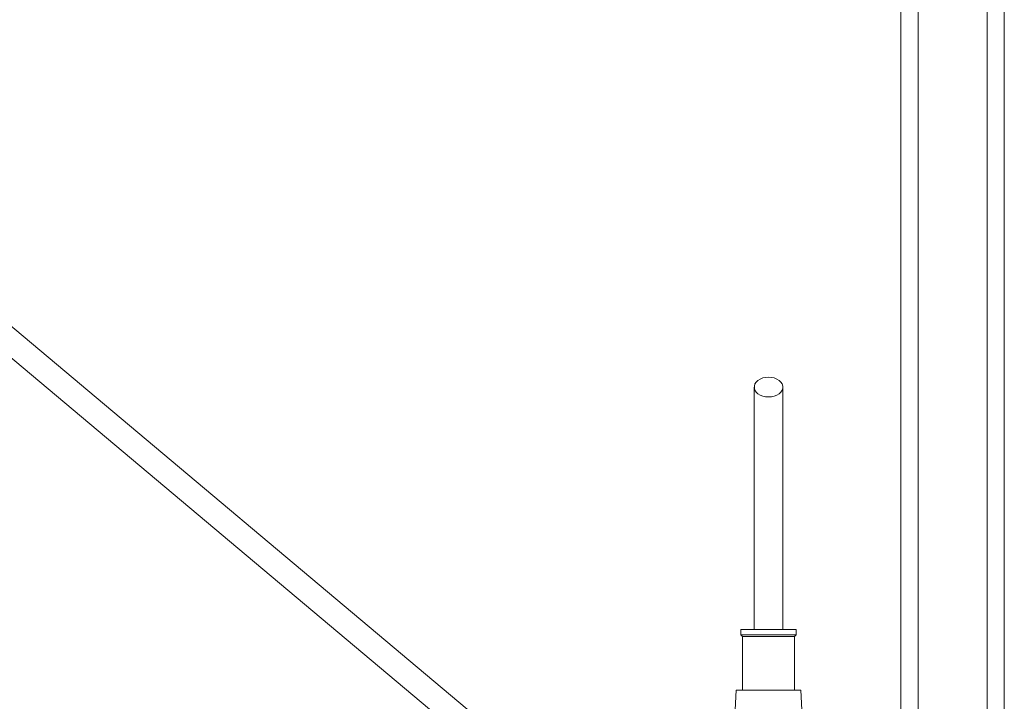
# Model space of a CAD drawing. Header units: millimetres. Extents: x 118 to 1752, y 31 to 3444.
# Tile 9 of 11: x 643 to 1214, y 2596 to 2991. Entities that reach past the tile are written whole.
import ezdxf

# ---------------------------------------------------------------- set-up
doc = ezdxf.new("R2010")
doc.units = ezdxf.units.MM

msp = doc.modelspace()

# ---------------------------------------------------------------- linework, layer by layer
at = {"color": 7, "linetype": 'Continuous', "lineweight": 15}
for p, q in [((1154, 3142.29), (1154, 2581.37)), ((1164, 3142.29), (1164, 2581.37)), ((1204, 3142.29), (1204, 2569.37)), ((1214, 3142.29), (1214, 2569.37)), ((939.67, 2560.37), (533.58, 2901.13)), ((524.55, 2890.37), (994.91, 2495.7)), ((1061.35, 2637.37), (1061.35, 2634.37)), ((1093.35, 2637.37), (1061.35, 2637.37)), ((1093.35, 2634.37), (1093.35, 2637.37)), ((1061.35, 2634.37), (1062.35, 2633.37)), ((1093.35, 2634.37), (1061.35, 2634.37)), ((1062.35, 2633.37), (1062.35, 2602.37)), ((1092.35, 2633.37), (1062.35, 2633.37)), ((1092.35, 2633.37), (1093.35, 2634.37)), ((1092.35, 2602.37), (1092.35, 2633.37)), ((1058.6, 2602.37), (1055.85, 2547.37)), ((1096.1, 2602.37), (1058.6, 2602.37)), ((1098.85, 2547.37), (1096.1, 2602.37))]:
    msp.add_line(p, q, dxfattribs=at)
at = {"color": 7, "linetype": 'Continuous', "lineweight": 15, "flags": 128}
msp.add_lwpolyline([(1077.35, 2772.14), (1075.63, 2772.27), (1073.99, 2772.64), (1072.5, 2773.24), (1071.22, 2774.04), (1070.2, 2775.01), (1069.5, 2776.11), (1069.14, 2777.28), (1069.14, 2778.48), (1069.5, 2779.66), (1070.2, 2780.75), (1071.22, 2781.73), (1072.5, 2782.53), (1073.99, 2783.13), (1075.63, 2783.5), (1077.35, 2783.63), (1079.06, 2783.5), (1080.7, 2783.13), (1082.2, 2782.53), (1083.48, 2781.73), (1084.49, 2780.75), (1085.2, 2779.66), (1085.55, 2778.48), (1085.55, 2777.28), (1085.2, 2776.11), (1084.49, 2775.01), (1083.48, 2774.04), (1082.2, 2773.24), (1080.7, 2772.64), (1079.06, 2772.27), (1077.35, 2772.14)], dxfattribs=at)
at = {"color": 7, "linetype": 'Continuous', "lineweight": 15}
for points, knots in [([(1069.1, 2777.88), (1069.1, 2775.14), (1069.1, 2769.89), (1069.1, 2762.25), (1069.1, 2755.16), (1069.1, 2748.61), (1069.1, 2742.95), (1069.1, 2738.17), (1069.1, 2734.24), (1069.1, 2730.7), (1069.1, 2727.39), (1069.1, 2723.79), (1069.1, 2719.46), (1069.1, 2714.17), (1069.1, 2707.97), (1069.1, 2700.82), (1069.1, 2692.62), (1069.1, 2683.38), (1069.1, 2673.15), (1069.1, 2662), (1069.1, 2649.97), (1069.1, 2641.66), (1069.1, 2637.37)], [0, 0, 0, 0, 0.074426, 0.1427, 0.204834, 0.260855, 0.310739, 0.345612, 0.376684, 0.403963, 0.427501, 0.451891, 0.484337, 0.521789, 0.564193, 0.611498, 0.66372, 0.721004, 0.783408, 0.850735, 0.922897, 1, 1, 1, 1]), ([(1085.6, 2637.37), (1085.6, 2641.09), (1085.6, 2648.26), (1085.6, 2658.6), (1085.6, 2668.09), (1085.6, 2676.71), (1085.6, 2684.45), (1085.6, 2691.27), (1085.6, 2697.17), (1085.6, 2702.18), (1085.6, 2706.58), (1085.6, 2711.11), (1085.6, 2716.28), (1085.6, 2722.29), (1085.6, 2728.93), (1085.6, 2736.09), (1085.6, 2743.67), (1085.6, 2751.63), (1085.6, 2759.98), (1085.6, 2768.78), (1085.6, 2774.77), (1085.6, 2777.88)], [0, 0, 0, 0, 0.06689, 0.1288645, 0.1859773, 0.2382628, 0.2855813, 0.3278715, 0.3651673, 0.3975302, 0.4249856, 0.4525053, 0.4892609, 0.5322716, 0.58145, 0.6367687, 0.6982931, 0.7647776, 0.8372099, 0.9156073, 1, 1, 1, 1])]:
    msp.add_open_spline(points, degree=3, knots=knots, dxfattribs=at)

doc.saveas('drawing.dxf')
